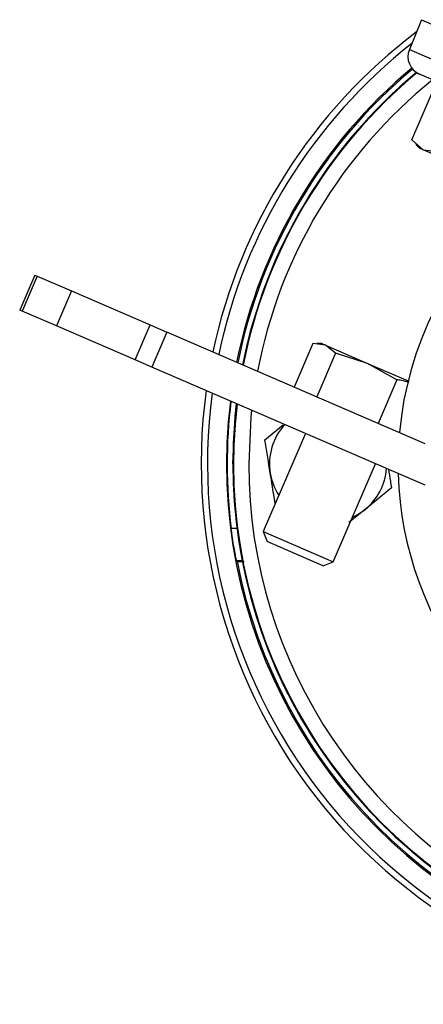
# Model space of a CAD drawing. Header units: millimetres. Extents: x -159 to 780, y 0 to 344.
# Tile 2 of 14: x -159 to -136, y 166 to 222. Entities that reach past the tile are written whole.
import ezdxf

# ---------------------------------------------------------------- set-up
doc = ezdxf.new("R2010")
doc.units = ezdxf.units.MM

msp = doc.modelspace()

# ---------------------------------------------------------------- linework, layer by layer
at = {"color": 7, "linetype": 'Continuous', "lineweight": 25}
for p, q in [((-135.9127, 222.296), (-136.6156, 220.586)), ((-135.9127, 222.296), (-121.519, 216.084)), ((-136.6156, 220.586), (-124.3264, 215.2823)), ((-136.4811, 215.3789), (-135.0351, 218.7293)), ((-125.6728, 214.6887), (-136.0353, 219.1609)), ((-136.4811, 215.3789), (-135.8173, 214.8162)), ((-136.2431, 215.1066), (-136.0349, 214.9102)), ((-135.8173, 214.8162), (-136.0349, 214.9102)), ((-135.8173, 214.8162), (-134.9525, 214.7192)), ((-132.7124, 213.4762), (-135.8173, 214.8162)), ((-158.1935, 207.6036), (-159.0634, 205.588)), ((-158.0553, 207.5439), (-158.9252, 205.5284)), ((-158.1935, 207.6036), (-158.0553, 207.5439)), ((-158.0553, 207.5439), (-156.0719, 206.688)), ((-156.0719, 206.688), (-156.9418, 204.6724)), ((-156.0719, 206.688), (-151.5462, 204.7347)), ((-158.9252, 205.5284), (-159.0634, 205.588)), ((-156.9418, 204.6724), (-158.9252, 205.5284)), ((-152.416, 202.7192), (-156.9418, 204.6724)), ((-152.416, 202.7192), (-151.5462, 204.7347)), ((-151.5462, 204.7347), (-150.5827, 204.3189)), ((-150.5827, 204.3189), (-151.4526, 202.3034)), ((-135.703, 197.8972), (-150.5827, 204.3189)), ((-142.173, 203.6703), (-143.2574, 201.1575)), ((-141.4456, 203.5635), (-142.173, 203.6703)), ((-141.6585, 203.6554), (-141.9367, 203.6717)), ((-141.6585, 203.6554), (-141.4456, 203.5635)), ((-140.8689, 203.1075), (-141.4456, 203.5635)), ((-141.4456, 203.5635), (-139.0236, 202.5182)), ((-140.8689, 203.1075), (-141.9534, 200.5947)), ((-139.0236, 202.5182), (-140.8689, 203.1075)), ((-151.4526, 202.3034), (-152.416, 202.7192)), ((-135.6982, 195.5041), (-151.4526, 202.3034)), ((-137.3289, 201.5798), (-139.0236, 202.5182)), ((-139.0236, 202.5182), (-136.6847, 201.5088)), ((-137.3289, 201.5798), (-138.4134, 199.0669)), ((-144.9402, 198.1212), (-143.8793, 198.9869)), ((-142.6029, 198.4841), (-145.0386, 192.8405)), ((-141.0075, 191.1007), (-138.5718, 196.7443)), ((-137.6483, 195.3531), (-139.1591, 194.1204)), ((-139.1591, 194.1204), (-140.0933, 193.3581)), ((-146.5442, 193.0105), (-146.8776, 193.0105)), ((-145.0386, 192.8405), (-144.8095, 192.2634)), ((-145.0386, 192.8405), (-141.4487, 191.2912)), ((-141.9376, 191.0239), (-144.8095, 192.2634)), ((-146.5711, 191.1814), (-146.2503, 191.1814)), ((-141.5846, 190.8716), (-141.9376, 191.0239)), ((-141.5846, 190.8716), (-141.0075, 191.1007)), ((-141.4487, 191.2912), (-141.0075, 191.1007))]:
    msp.add_line(p, q, dxfattribs=at)
at = {"color": 7, "linetype": 'Continuous', "lineweight": 25, "flags": 128}
for points in [[(-146.7824, 196.7372), (-146.6538, 199.4781), (-146.577, 200.1992)], [(-145.7002, 199.8208), (-145.74, 199.4326), (-145.8684, 196.7372)], [(-139.9031, 193.6597), (-139.5189, 193.8641), (-139.1591, 194.1204)]]:
    msp.add_lwpolyline(points, dxfattribs=at)
at = {"color": 7, "linetype": 'Continuous', "lineweight": 25}
for centre, radius, start, end in [((-117.5122, 196.7372), 31.0964, 126.94609, 168.04967), ((-117.5122, 196.7372), 30.7337, 128.10417, 168.18596), ((-135.6003, 220.1687), 1.0976, 157.65601, 246.65601), ((-117.5122, 196.7372), 29.636, 129.78891, 168.61921), ((-117.5122, 196.7372), 29.5624, 129.79132, 168.64945), ((-117.5122, 196.7372), 29.2702, 129.70387, 168.77099), ((-117.5122, 196.7372), 29.2702, 129.70387, 168.77099), ((-117.5122, 196.7372), 29.2342, 129.6816, 168.78614), ((-117.5122, 196.7372), 28.3562, 128.80232, 169.16771), ((-117.5122, 196.7372), 19.7574, 90, 174.77097), ((-117.5122, 196.7372), 31.0964, 172.20988, 270), ((-117.5122, 196.7372), 30.7337, 172.39817, 270), ((-117.5122, 196.7372), 29.636, 172.99726, 318.18959), ((-117.5122, 196.7372), 29.6009, 173.0172, 187.23263), ((-117.5122, 196.7372), 29.2702, 173.20733, 312.5), ((-117.5122, 196.7372), 29.2342, 173.22832, 317.48121), ((-141.2942, 196.7372), 3.3773, 137.91112, 189.21265), ((-117.5122, 196.7372), 29.2702, 180, 317.54585), ((-117.5122, 196.7372), 28.3562, 180, 315.83259), ((-141.2942, 196.7372), 3.3773, 189.21265, 212.54954), ((-141.2942, 196.7372), 3.3773, 309.21265, 355.40089), ((-117.5122, 196.7372), 19.7574, 181.61919, 255.12697), ((-117.5122, 196.7372), 29.5624, 190.9224, 259.0776)]:
    msp.add_arc(centre, radius, start, end, dxfattribs=at)
msp.add_ellipse((-117.5122, 218.3097), major_axis=(0, 43.1484), ratio=0.8660474, start_param=2.2507058, end_param=2.2520671, dxfattribs=at)
for points, knots in [([(-136.6369, 201.4164), (-136.7804, 201.4647), (-137.004, 201.5399), (-137.2433, 201.5693), (-137.3289, 201.5798)], [0, 0, 0, 0, 0.6419913, 1, 1, 1, 1]), ([(-144.628, 196.1965), (-144.7271, 196.8077), (-144.8318, 197.4531), (-144.9347, 198.0876), (-144.9402, 198.1212)], [0, 0, 0, 0, 0.9470257, 1, 1, 1, 1]), ([(-144.3445, 194.4487), (-144.3562, 194.5208), (-144.4498, 195.0976), (-144.5448, 195.6837), (-144.628, 196.1965)], [0, 0, 0, 0, 0.1250632, 1, 1, 1, 1]), ([(-137.8214, 196.4204), (-137.7849, 196.1951), (-137.7267, 195.8367), (-137.6695, 195.484), (-137.6483, 195.3531)], [0, 0, 0, 0, 0.62882878, 1, 1, 1, 1]), ([(-146.5711, 191.1814), (-146.5774, 191.2047), (-146.59, 191.2515), (-146.6537, 191.5694), (-146.7363, 192.0328), (-146.8161, 192.5429), (-146.8604, 192.8798), (-146.8776, 193.0105)], [0, 0, 0, 0, 0.21347915, 0.42687543, 0.64249543, 0.86134262, 1, 1, 1, 1]), ([(-146.5391, 191.1357), (-146.5153, 191.1307), (-146.4768, 191.1225), (-146.2214, 191.1157), (-146.1235, 191.1131)], [0, 0, 0, 0, 0.6166568, 1, 1, 1, 1])]:
    msp.add_open_spline(points, degree=3, knots=knots, dxfattribs=at)

doc.saveas('drawing.dxf')
